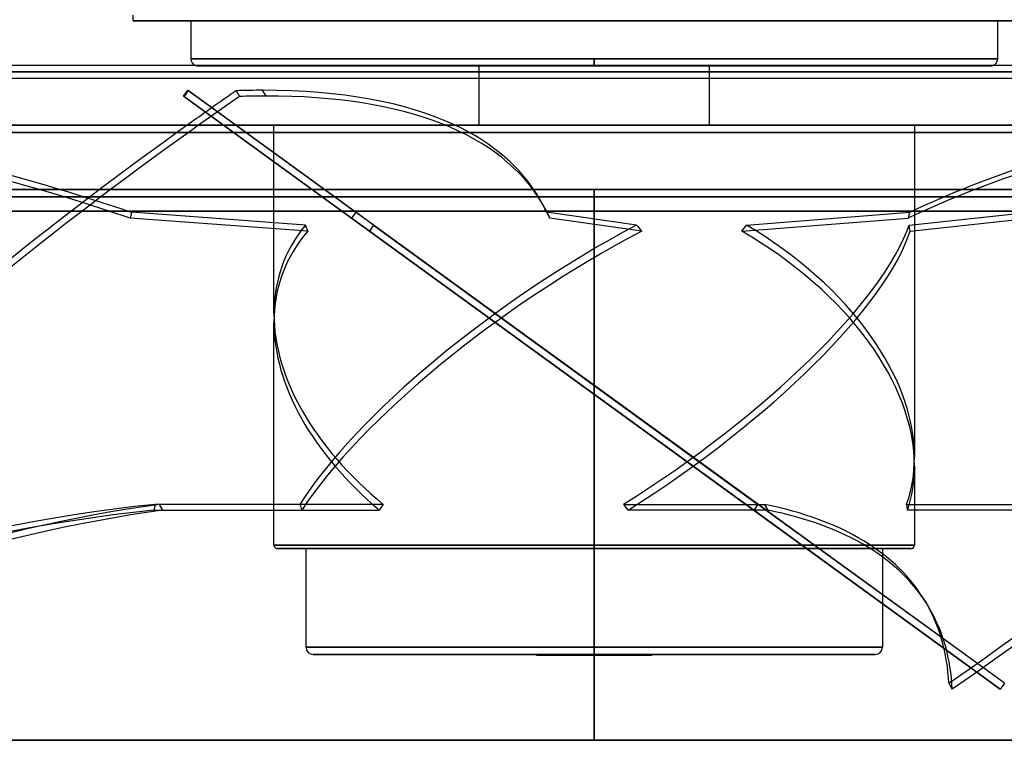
# Model space of a CAD drawing. Header units: millimetres. Extents: x -243 to 243, y -86 to 92.
# Tile 21 of 79: x -80 to 57, y -86 to 15. Entities that reach past the tile are written whole.
import ezdxf

# ---------------------------------------------------------------- set-up
doc = ezdxf.new("R2010")
doc.units = ezdxf.units.MM
doc.layers.add('MAIN-1', color=7, linetype='Continuous')

msp = doc.modelspace()

# ---------------------------------------------------------------- linework, layer by layer
at = {"layer": 'MAIN-1'}
for p, q in [((-64.44, 14.59), (-64.44, 15.36)), ((64.44, 14.59), (-64.44, 14.59)), ((-64.44, 14.59), (64.44, 14.59)), ((-56.38, 14.59), (56.38, 14.59)), ((-56.38, 14.59), (-56.38, 9.3)), ((56.38, 14.59), (-56.38, 14.59)), ((56.38, 9.3), (56.38, 14.59)), ((135.38, 8.35), (-135.38, 8.35)), ((135.38, 8.35), (-135.38, 8.35)), ((-56.38, 9.3), (0, 9.3)), ((0, 9.3), (-56.38, 9.3)), ((0, 8.3), (-55.38, 8.3)), ((-55.38, 8.3), (0, 8.3)), ((16.11, 8.3), (-16.11, 8.3)), ((-16.11, 8.3), (-16.11, 6.56)), ((-16.11, 8.3), (16.11, 8.3)), ((0, 9.3), (0, 8.35)), ((0, 8.3), (0, 9.3)), ((56.38, 9.3), (0, 9.3)), ((0, 9.3), (56.38, 9.3)), ((0, 8.3), (0, 8.35)), ((0, 8.3), (55.38, 8.3)), ((55.38, 8.3), (0, 8.3)), ((16.11, 6.56), (16.11, 8.3)), ((-136.22, 7.46), (136.22, 7.46)), ((136.22, 7.46), (-136.22, 7.46)), ((135.04, 7.46), (-135.04, 7.46)), ((-135.04, 7.46), (135.04, 7.46)), ((-135.38, 6.56), (135.38, 6.56)), ((-135.38, 6.56), (135.38, 6.56)), ((-16.11, 6.56), (-16.11, 0)), ((16.11, 0), (16.11, 6.56)), ((-57.39, 4.08), (-56.8, 4.89)), ((-56.72, 4.83), (-57.31, 4.02)), ((-56.72, 4.83), (-56.8, 4.89)), ((-56.8, 4.89), (-33.31, -12.18)), ((-50.08, 0), (-56.72, 4.83)), ((-50.03, 4.83), (-49.56, 4.02)), ((-45.86, 4.08), (-46.33, 4.89)), ((-57.31, 4.02), (-57.39, 4.08)), ((-33.9, -12.99), (-57.39, 4.08)), ((-57.31, 4.02), (-51.78, 0)), ((-222.5, 0), (222.5, 0)), ((-188, 0), (188, 0)), ((188, 0), (-188, 0)), ((-44.75, 0), (44.75, 0)), ((-44.75, -26.33), (-44.75, 0)), ((44.75, 0), (-44.75, 0)), ((16.11, 0), (-16.11, 0)), ((-16.11, 0), (16.11, 0)), ((-222.5, 0), (222.5, 0)), ((-221.5, -1), (221.5, -1)), ((-221.5, -1), (221.5, -1)), ((189, -1), (-189, -1)), ((-189, -1), (189, -1)), ((-51.78, 0), (56.72, -78.83)), ((57.31, -78.02), (-50.08, 0)), ((44.75, 0), (44.75, -46.43)), ((0, -9), (-179, -9)), ((-179, -9), (0, -9)), ((0, -86), (0, -9)), ((0, -9), (0, -86)), ((0, -9), (179, -9)), ((179, -9), (0, -9)), ((0, -10), (-180, -10)), ((-180, -10), (0, -10)), ((-7.21, -11.01), (-7.68, -10.2)), ((0, -10), (0, -12)), ((0, -86), (0, -10)), ((0, -10), (180, -10)), ((180, -10), (0, -10)), ((222.5, -12), (-222.5, -12)), ((-222.5, -12), (222.5, -12)), ((-221.5, -12), (221.5, -12)), ((221.5, -12), (-221.5, -12)), ((-64.66, -12.18), (-64.84, -12.99)), ((-40.36, -13.97), (-64.66, -12.18)), ((-33.31, -12.18), (-33.9, -12.99)), ((-30.85, -13.97), (-33.31, -12.18)), ((5.91, -13.97), (-6.65, -12.18)), ((-6.65, -12.18), (-6.18, -12.99)), ((0, -12), (0, -86)), ((21.3, -13.97), (44.07, -12.18)), ((44.07, -12.18), (43.89, -12.99)), ((44.01, -13.97), (60.55, -12.18)), ((-40.03, -14.81), (-64.84, -12.99)), ((-31.39, -14.81), (-33.9, -12.99)), ((6.64, -14.81), (-6.18, -12.99)), ((20.64, -14.81), (43.89, -12.99)), ((44.14, -14.81), (61.02, -12.99)), ((22.3, -53.82), (-31.39, -14.81)), ((-30.85, -13.97), (22.88, -53.01)), ((-44.75, -58.7), (-44.75, -27.57)), ((44.75, -47.67), (44.75, -58.7)), ((-61.36, -53.01), (-61.55, -53.82)), ((-29.5, -53.01), (-61.36, -53.01)), ((-41.12, -53.01), (-60.81, -53.01)), ((-60.81, -53.01), (-60.33, -53.82)), ((4.09, -53.01), (23.78, -53.01)), ((22.88, -53.01), (22.3, -53.82)), ((22.88, -53.01), (22.3, -53.82)), ((22.88, -53.01), (22.88, -53.01)), ((57.31, -78.02), (22.88, -53.01)), ((23.78, -53.01), (24.26, -53.82)), ((43.65, -53.01), (75.51, -53.01)), ((-61.55, -53.82), (-30.01, -53.82)), ((-60.33, -53.82), (-40.84, -53.82)), ((24.26, -53.82), (4.77, -53.82)), ((22.3, -53.82), (22.3, -53.82)), ((56.72, -78.83), (22.3, -53.82)), ((75.33, -53.82), (43.79, -53.82)), ((0, -58.7), (-44.75, -58.7)), ((-44.75, -58.7), (0, -58.7)), ((44.75, -58.7), (0, -58.7)), ((0, -59.2), (0, -58.7)), ((0, -59.2), (0, -58.7)), ((0, -58.7), (44.75, -58.7)), ((0, -59.2), (-44.25, -59.2)), ((-44.25, -59.2), (0, -59.2)), ((-40.27, -59.2), (40.27, -59.2)), ((-40.27, -73), (-40.27, -59.2)), ((40.27, -59.2), (-40.27, -59.2)), ((0, -59.2), (44.25, -59.2)), ((44.25, -59.2), (0, -59.2)), ((40.27, -59.2), (40.27, -73)), ((46.79, -67.46), (46.32, -66.65)), ((0, -73), (-40.27, -73)), ((-40.27, -73), (0, -73)), ((0, -74), (-39.27, -74)), ((-39.27, -74), (0, -74)), ((-8.05, -74), (8.05, -74)), ((-8.05, -74.1), (-8.05, -74)), ((-8.05, -74), (8.05, -74)), ((-8.05, -74.1), (8.05, -74.1)), ((-8.05, -74.1), (8.05, -74.1)), ((0, -74), (0, -73)), ((0, -74), (0, -73)), ((40.27, -73), (0, -73)), ((0, -73), (40.27, -73)), ((0, -74), (39.27, -74)), ((39.27, -74), (0, -74)), ((8.05, -74), (8.05, -74.1)), ((49.56, -78.02), (50.03, -78.83)), ((57.31, -78.02), (56.72, -78.83)), ((0, -86), (-180, -86)), ((-180, -86), (0, -86)), ((0, -86), (-179, -86)), ((179, -86), (0, -86)), ((0, -86), (180, -86)), ((180, -86), (0, -86))]:
    msp.add_line(p, q, dxfattribs=at)
for centre, radius, start, end in [((-55.38, 9.3), 1, 180, 251.3517), ((-55.38, 9.3), 1, 251.3517, 270.0001), ((55.38, 9.3), 1, 269.9999, 288.6483), ((55.38, 9.3), 1, 288.6483, 0), ((-44.25, -58.7), 0.5, 180.0001, 270), ((44.25, -58.7), 0.5, 270, 359.9999), ((-39.27, -73), 1, 180, 269.9999), ((39.27, -73), 1, 270.0001, 0)]:
    msp.add_arc(centre, radius, start, end, dxfattribs=at)
for centre, major_axis, ratio, start_param, end_param in [((31.33, -36.6), (-196.6, -115.56), 0.345492, -1.353566, -1.334922), ((-168.17, -104.54), (-160.49, -94.33), 0.345492, -2.610203, -2.576986), ((-168.17, -104.54), (-160.49, -94.33), 0.345492, -2.910171, -2.610203), ((-31.8, -36.6), (-196.6, -115.56), 0.345492, 1.788027, 2.416345), ((-120.51, -105.34), (181.64, -40.78), 0.559017, 1.386648, 1.952701), ((31.8, -37.4), (196.6, 115.56), 0.345492, 1.788027, 2.416345), ((-167.7, -105.34), (160.49, 94.33), 0.345492, 0.53139, 0.564607), ((-167.7, -105.34), (160.49, 94.33), 0.345492, 0.000106, 0.53139), ((31.33, -36.6), (-196.6, -115.56), 0.345492, -1.330173, -1.315932), ((31.33, -36.6), (-196.6, -115.56), 0.345492, -1.334922, -1.330173), ((-31.33, -37.4), (196.6, 115.56), 0.345492, -1.353566, -0.74092), ((31.33, -36.6), (-196.6, -115.56), 0.345492, -1.315932, -0.725247), ((-120.33, -104.54), (-181.64, 40.78), 0.559017, -1.754945, -1.48886), ((-168.17, -104.54), (-160.49, -94.33), 0.345492, -3.141486, -2.910171), ((178.12, -105.34), (181.64, -40.78), 0.559017, 2.226541, 2.518754), ((178.31, -104.54), (-181.64, 40.78), 0.559017, -0.888923, -0.622838), ((-168.17, -104.54), (-160.49, -94.33), 0.345492, 3.106929, 3.141699), ((-167.7, -105.34), (160.49, 94.33), 0.345492, -0.034664, 0.000106), ((0, -36.38), (43.38, -17.33), 0.634095, 2.943229, 3.389752), ((0, -37.62), (43.38, -17.33), 0.634095, 2.926554, 3.389752), ((0, -36.38), (43.82, 29.63), 0.305615, 1.234699, 2.532188), ((0, -37.62), (43.82, 29.63), 0.305615, 1.218024, 2.516971), ((0, 21.72), (14.09, 61.53), 0.69025, 2.337598, 2.354273), ((0, 21.72), (44.53, 62.22), 0.071462, 2.231958, 2.248634), ((0, -36.38), (43.82, 29.63), 0.305615, -1.683017, -0.385529), ((0, -37.62), (43.82, 29.63), 0.305615, -1.667801, -0.368853), ((0, 21.72), (42.47, -61.53), 0.229289, -1.117681, -1.101005), ((0, 21.72), (29.98, 60.05), 0.553182, -1.928029, -1.911354), ((0, -37.62), (43.38, -17.33), 0.634095, 0.24816, 1.339677), ((0, -36.38), (43.38, -17.33), 0.634095, 0.24816, 1.323001), ((0, 21.72), (38.33, -60.56), 0.381266, 0.707253, 0.723928), ((0, -36.38), (43.38, -17.33), 0.634095, -2.893433, -2.042468), ((0, -37.62), (43.38, -17.33), 0.634095, -2.893433, -2.057684), ((0, -36.38), (43.38, -17.33), 0.634095, 0.025513, 0.24816), ((0, -37.62), (43.38, -17.33), 0.634095, 0.040729, 0.24816), ((-163.33, -160.99), (-160.49, -94.33), 0.345492, -2.447579, -1.900047), ((13.23, -160.99), (-181.64, 40.78), 0.559017, -1.026268, -0.478736), ((0, -84.51), (40.78, -60.32), 0.305615, -2.311336, -2.296119), ((0, -84.51), (23.86, 59.71), 0.634095, 1.28215, 1.297366), ((0, -84.51), (40.78, -60.32), 0.305615, 1.888653, 1.903869), ((-114.17, -160.99), (-160.49, -94.33), 0.345492, -3.141592, -2.772827), ((0, -84.51), (23.86, 59.71), 0.634095, -0.801047, -0.78583), ((-162.85, -161.8), (-160.49, -94.33), 0.345492, -2.447579, -1.900047), ((13.05, -161.8), (-181.64, 40.78), 0.559017, -1.026268, -0.478736), ((-113.69, -161.8), (-160.49, -94.33), 0.345492, -3.141592, -2.772827), ((-114.17, -160.99), (-160.49, -94.33), 0.345492, 2.962826, 3.141593), ((-113.69, -161.8), (-160.49, -94.33), 0.345492, 2.962826, 3.141593)]:
    msp.add_ellipse(centre, major_axis=major_axis, ratio=ratio, start_param=start_param, end_param=end_param, dxfattribs=at)

doc.saveas('drawing.dxf')
